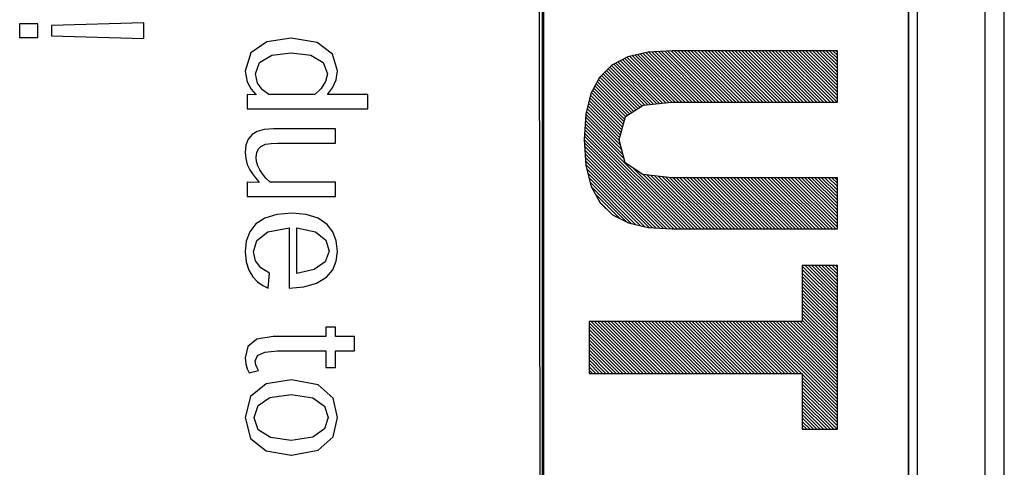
# Model space of a CAD drawing. Header units: millimetres. Extents: x -728 to -141, y -62 to 525.
# Tile 96 of 186: x -314.19 to -301.29, y 227.61 to 233.48. Entities that reach past the tile are written whole.
import ezdxf

# ---------------------------------------------------------------- set-up
doc = ezdxf.new("R2010")
doc.units = ezdxf.units.MM
doc.header["$LTSCALE"] = 23.1
doc.layers.add('R912005502_AM_0', color=7, linetype='CONTINUOUS')

msp = doc.modelspace()

# ---------------------------------------------------------------- linework, layer by layer
at = {"layer": 'R912005502_AM_0', "color": 7}
for p, q in [((-301.535, 200.961), (-301.542, 247.462)), ((-301.289, 201.212), (-301.289, 247.212)), ((-307.345, 201.959), (-307.39, 246.468)), ((-307.345, 246.462), (-307.345, 201.959)), ((-307.325, 246.42), (-307.325, 201.915)), ((-302.535, 201.961), (-302.542, 246.462)), ((-302.542, 201.959), (-302.542, 246.462)), ((-302.43, 246.468), (-302.43, 201.958)), ((-314.19, 233.423), (-314.19, 233.247)), ((-313.951, 233.423), (-314.19, 233.423)), ((-313.951, 233.247), (-313.951, 233.423)), ((-312.564, 233.436), (-313.772, 233.404)), ((-313.772, 233.404), (-313.772, 233.266)), ((-312.564, 233.234), (-312.564, 233.436)), ((-313.772, 233.266), (-312.564, 233.234)), ((-314.19, 233.247), (-313.951, 233.247)), ((-310.952, 233.19), (-311.161, 233.046)), ((-310.631, 233.238), (-310.952, 233.19)), ((-310.293, 233.181), (-310.631, 233.238)), ((-310.092, 233.028), (-310.293, 233.181)), ((-311.161, 233.046), (-311.235, 232.803)), ((-311.047, 232.918), (-310.888, 233.013)), ((-310.888, 233.013), (-310.633, 233.046)), ((-310.633, 233.046), (-310.375, 233.012)), ((-310.375, 233.012), (-310.214, 232.918)), ((-310.026, 232.808), (-310.092, 233.028)), ((-305.957, 233.052), (-306.22, 232.99)), ((-306.197, 232.995), (-305.601, 232.399)), ((-306.162, 233.003), (-305.557, 232.399)), ((-306.126, 233.012), (-305.513, 232.399)), ((-306.09, 233.02), (-305.469, 232.399)), ((-306.054, 233.029), (-305.424, 232.399)), ((-306.019, 233.037), (-305.38, 232.399)), ((-305.983, 233.045), (-305.336, 232.399)), ((-305.641, 233.071), (-305.957, 233.052)), ((-305.945, 233.052), (-305.292, 232.399)), ((-305.904, 233.055), (-305.248, 232.399)), ((-305.862, 233.057), (-305.203, 232.399)), ((-305.821, 233.06), (-305.159, 232.399)), ((-305.779, 233.063), (-305.115, 232.399)), ((-305.737, 233.065), (-305.071, 232.399)), ((-305.696, 233.068), (-305.027, 232.399)), ((-305.654, 233.071), (-304.982, 232.399)), ((-303.476, 233.071), (-305.641, 233.071)), ((-305.611, 233.071), (-304.938, 232.399)), ((-305.567, 233.071), (-304.894, 232.399)), ((-305.523, 233.071), (-304.85, 232.399)), ((-305.478, 233.071), (-304.806, 232.399)), ((-305.434, 233.071), (-304.762, 232.399)), ((-305.39, 233.071), (-304.717, 232.399)), ((-305.346, 233.071), (-304.673, 232.399)), ((-305.302, 233.071), (-304.629, 232.399)), ((-305.257, 233.071), (-304.585, 232.399)), ((-305.213, 233.071), (-304.541, 232.399)), ((-305.169, 233.071), (-304.496, 232.399)), ((-305.125, 233.071), (-304.452, 232.399)), ((-305.081, 233.071), (-304.408, 232.399)), ((-305.036, 233.071), (-304.364, 232.399)), ((-304.992, 233.071), (-304.32, 232.399)), ((-304.948, 233.071), (-304.275, 232.399)), ((-304.904, 233.071), (-304.231, 232.399)), ((-304.86, 233.071), (-304.187, 232.399)), ((-304.815, 233.071), (-304.143, 232.399)), ((-304.771, 233.071), (-304.099, 232.399)), ((-304.727, 233.071), (-304.054, 232.399)), ((-304.683, 233.071), (-304.01, 232.399)), ((-304.639, 233.071), (-303.966, 232.399)), ((-304.594, 233.071), (-303.922, 232.399)), ((-304.55, 233.071), (-303.878, 232.399)), ((-304.506, 233.071), (-303.833, 232.399)), ((-304.462, 233.071), (-303.789, 232.399)), ((-304.418, 233.071), (-303.745, 232.399)), ((-304.373, 233.071), (-303.701, 232.399)), ((-304.329, 233.071), (-303.657, 232.399)), ((-304.285, 233.071), (-303.612, 232.399)), ((-304.241, 233.071), (-303.568, 232.399)), ((-304.197, 233.071), (-303.524, 232.399)), ((-304.152, 233.071), (-303.48, 232.399)), ((-304.108, 233.071), (-303.476, 232.439)), ((-304.064, 233.071), (-303.476, 232.484)), ((-304.02, 233.071), (-303.476, 232.528)), ((-303.976, 233.071), (-303.476, 232.572)), ((-303.932, 233.071), (-303.476, 232.616)), ((-303.887, 233.071), (-303.476, 232.66)), ((-303.843, 233.071), (-303.476, 232.705)), ((-303.799, 233.071), (-303.476, 232.749)), ((-303.755, 233.071), (-303.476, 232.793)), ((-303.711, 233.071), (-303.476, 232.837)), ((-303.666, 233.071), (-303.476, 232.881)), ((-303.622, 233.071), (-303.476, 232.926)), ((-303.578, 233.071), (-303.476, 232.97)), ((-303.534, 233.071), (-303.476, 233.014)), ((-303.49, 233.071), (-303.476, 233.058)), ((-303.476, 232.399), (-303.476, 233.071)), ((-311.102, 232.769), (-311.047, 232.918)), ((-310.214, 232.918), (-310.158, 232.768)), ((-306.43, 232.881), (-306.591, 232.723)), ((-306.434, 232.878), (-305.925, 232.369)), ((-306.22, 232.99), (-306.43, 232.881)), ((-306.406, 232.894), (-305.885, 232.373)), ((-306.377, 232.909), (-305.845, 232.378)), ((-306.347, 232.924), (-305.805, 232.382)), ((-306.318, 232.939), (-305.765, 232.386)), ((-306.289, 232.954), (-305.725, 232.39)), ((-306.26, 232.969), (-305.685, 232.395)), ((-306.231, 232.984), (-305.645, 232.399)), ((-311.235, 232.803), (-311.21, 232.665)), ((-311.102, 232.767), (-311.102, 232.769)), ((-311.074, 232.647), (-311.102, 232.767)), ((-310.158, 232.768), (-310.181, 232.667)), ((-310.043, 232.69), (-310.026, 232.808)), ((-306.568, 232.746), (-306.118, 232.296)), ((-306.545, 232.768), (-306.091, 232.314)), ((-306.523, 232.79), (-306.064, 232.331)), ((-306.501, 232.812), (-306.037, 232.348)), ((-306.479, 232.834), (-306.005, 232.361)), ((-306.456, 232.856), (-305.965, 232.365)), ((-311.21, 232.665), (-311.155, 232.566)), ((-311.007, 232.559), (-311.074, 232.647)), ((-310.181, 232.667), (-310.239, 232.576)), ((-310.09, 232.587), (-310.043, 232.69)), ((-306.591, 232.723), (-306.704, 232.511)), ((-306.652, 232.61), (-306.253, 232.21)), ((-306.636, 232.638), (-306.226, 232.228)), ((-306.621, 232.667), (-306.199, 232.245)), ((-306.606, 232.696), (-306.172, 232.262)), ((-306.59, 232.725), (-306.145, 232.279)), ((-311.209, 232.496), (-311.209, 232.309)), ((-311.097, 232.494), (-311.209, 232.496)), ((-311.155, 232.566), (-311.097, 232.499)), ((-311.097, 232.499), (-311.097, 232.494)), ((-310.925, 232.496), (-311.007, 232.559)), ((-310.322, 232.496), (-310.925, 232.496)), ((-310.239, 232.576), (-310.322, 232.496)), ((-310.158, 232.5), (-310.09, 232.587)), ((-310.158, 232.496), (-310.158, 232.5)), ((-309.628, 232.496), (-310.158, 232.496)), ((-309.628, 232.309), (-309.628, 232.496)), ((-306.704, 232.511), (-306.771, 232.24)), ((-306.709, 232.49), (-306.291, 232.072)), ((-306.698, 232.523), (-306.281, 232.107)), ((-306.682, 232.552), (-306.272, 232.142)), ((-306.667, 232.581), (-306.263, 232.176)), ((-306.744, 232.348), (-306.328, 231.932)), ((-306.735, 232.384), (-306.319, 231.967)), ((-306.727, 232.419), (-306.309, 232.002)), ((-306.718, 232.455), (-306.3, 232.037)), ((-306.254, 232.21), (-306.019, 232.359)), ((-306.019, 232.359), (-305.646, 232.399)), ((-305.646, 232.399), (-303.476, 232.399)), ((-311.209, 232.309), (-309.628, 232.309)), ((-306.771, 232.24), (-306.792, 231.907)), ((-306.77, 232.242), (-306.301, 231.772)), ((-306.761, 232.277), (-306.316, 231.832)), ((-306.753, 232.313), (-306.332, 231.892)), ((-306.779, 232.118), (-305.396, 230.735)), ((-306.776, 232.159), (-306.269, 231.653)), ((-306.773, 232.201), (-306.285, 231.712)), ((-306.335, 231.905), (-306.254, 232.21)), ((-311.145, 231.974), (-311.196, 231.912)), ((-311.076, 232.015), (-311.145, 231.974)), ((-310.985, 232.04), (-311.076, 232.015)), ((-310.866, 232.048), (-310.985, 232.04)), ((-310.052, 232.048), (-310.866, 232.048)), ((-310.052, 231.86), (-310.052, 232.048)), ((-306.787, 231.993), (-305.528, 230.735)), ((-306.784, 232.035), (-305.484, 230.735)), ((-306.781, 232.076), (-305.44, 230.735)), ((-311.225, 231.832), (-311.235, 231.737)), ((-311.196, 231.912), (-311.225, 231.832)), ((-311.031, 231.818), (-310.971, 231.845)), ((-310.971, 231.845), (-310.895, 231.857)), ((-310.895, 231.857), (-310.806, 231.86)), ((-310.806, 231.86), (-310.052, 231.86)), ((-306.792, 231.91), (-305.617, 230.735)), ((-306.792, 231.907), (-306.77, 231.566)), ((-306.789, 231.952), (-305.573, 230.735)), ((-306.789, 231.863), (-305.662, 230.736)), ((-306.256, 231.601), (-306.335, 231.905)), ((-311.235, 231.737), (-311.227, 231.658)), ((-311.091, 231.675), (-311.083, 231.738)), ((-311.083, 231.738), (-311.061, 231.785)), ((-311.061, 231.785), (-311.031, 231.818)), ((-306.786, 231.816), (-305.709, 230.739)), ((-306.783, 231.769), (-305.756, 230.742)), ((-306.78, 231.721), (-305.803, 230.745)), ((-311.227, 231.658), (-311.207, 231.582)), ((-311.207, 231.582), (-311.175, 231.511)), ((-311.085, 231.621), (-311.091, 231.675)), ((-311.07, 231.565), (-311.085, 231.621)), ((-306.777, 231.674), (-305.85, 230.747)), ((-306.774, 231.627), (-305.897, 230.75)), ((-306.771, 231.579), (-305.944, 230.753)), ((-306.023, 231.449), (-306.256, 231.601)), ((-311.175, 231.511), (-311.139, 231.456)), ((-311.139, 231.456), (-311.098, 231.404)), ((-311.045, 231.509), (-311.07, 231.565)), ((-311.01, 231.456), (-311.045, 231.509)), ((-310.965, 231.401), (-311.01, 231.456)), ((-306.77, 231.566), (-306.701, 231.291)), ((-306.759, 231.524), (-306, 230.764)), ((-306.744, 231.465), (-306.057, 230.778)), ((-306.146, 231.529), (-305.352, 230.735)), ((-305.646, 231.407), (-306.023, 231.449)), ((-306.021, 231.449), (-305.307, 230.735)), ((-305.972, 231.443), (-305.263, 230.735)), ((-311.209, 231.347), (-311.209, 231.159)), ((-311.055, 231.344), (-311.209, 231.347)), ((-311.098, 231.404), (-311.055, 231.352)), ((-311.055, 231.352), (-311.055, 231.344)), ((-310.909, 231.347), (-310.965, 231.401)), ((-310.052, 231.347), (-310.909, 231.347)), ((-310.052, 231.159), (-310.052, 231.347)), ((-306.73, 231.406), (-306.115, 230.791)), ((-306.715, 231.347), (-306.172, 230.804)), ((-305.922, 231.438), (-305.219, 230.735)), ((-305.872, 231.432), (-305.175, 230.735)), ((-305.823, 231.427), (-305.131, 230.735)), ((-305.773, 231.421), (-305.086, 230.735)), ((-305.723, 231.416), (-305.042, 230.735)), ((-305.674, 231.41), (-304.998, 230.735)), ((-303.476, 231.407), (-305.646, 231.407)), ((-305.626, 231.407), (-304.954, 230.735)), ((-305.582, 231.407), (-304.91, 230.735)), ((-305.538, 231.407), (-304.865, 230.735)), ((-305.494, 231.407), (-304.821, 230.735)), ((-305.45, 231.407), (-304.777, 230.735)), ((-305.405, 231.407), (-304.733, 230.735)), ((-305.361, 231.407), (-304.689, 230.735)), ((-305.317, 231.407), (-304.645, 230.735)), ((-305.273, 231.407), (-304.6, 230.735)), ((-305.229, 231.407), (-304.556, 230.735)), ((-305.184, 231.407), (-304.512, 230.735)), ((-305.14, 231.407), (-304.468, 230.735)), ((-305.096, 231.407), (-304.424, 230.735)), ((-305.052, 231.407), (-304.379, 230.735)), ((-305.008, 231.407), (-304.335, 230.735)), ((-304.963, 231.407), (-304.291, 230.735)), ((-304.919, 231.407), (-304.247, 230.735)), ((-304.875, 231.407), (-304.203, 230.735)), ((-304.831, 231.407), (-304.158, 230.735)), ((-304.787, 231.407), (-304.114, 230.735)), ((-304.742, 231.407), (-304.07, 230.735)), ((-304.698, 231.407), (-304.026, 230.735)), ((-304.654, 231.407), (-303.982, 230.735)), ((-304.61, 231.407), (-303.937, 230.735)), ((-304.566, 231.407), (-303.893, 230.735)), ((-304.522, 231.407), (-303.849, 230.735)), ((-304.477, 231.407), (-303.805, 230.735)), ((-304.433, 231.407), (-303.761, 230.735)), ((-304.389, 231.407), (-303.716, 230.735)), ((-304.345, 231.407), (-303.672, 230.735)), ((-304.301, 231.407), (-303.628, 230.735)), ((-304.256, 231.407), (-303.584, 230.735)), ((-304.212, 231.407), (-303.54, 230.735)), ((-304.168, 231.407), (-303.495, 230.735)), ((-304.124, 231.407), (-303.476, 230.76)), ((-304.08, 231.407), (-303.476, 230.804)), ((-304.035, 231.407), (-303.476, 230.848)), ((-303.991, 231.407), (-303.476, 230.893)), ((-303.947, 231.407), (-303.476, 230.937)), ((-303.903, 231.407), (-303.476, 230.981)), ((-303.859, 231.407), (-303.476, 231.025)), ((-303.814, 231.407), (-303.476, 231.069)), ((-303.77, 231.407), (-303.476, 231.114)), ((-303.726, 231.407), (-303.476, 231.158)), ((-303.682, 231.407), (-303.476, 231.202)), ((-303.638, 231.407), (-303.476, 231.246)), ((-303.593, 231.407), (-303.476, 231.29)), ((-303.549, 231.407), (-303.476, 231.335)), ((-303.505, 231.407), (-303.476, 231.379)), ((-303.476, 230.735), (-303.476, 231.407)), ((-306.701, 231.291), (-306.586, 231.078)), ((-306.698, 231.286), (-306.239, 230.827)), ((-306.647, 231.19), (-306.328, 230.872)), ((-311.209, 231.159), (-310.052, 231.159)), ((-306.595, 231.095), (-306.418, 230.917)), ((-306.586, 231.078), (-306.424, 230.92)), ((-310.62, 230.941), (-310.822, 230.925)), ((-310.435, 230.925), (-310.62, 230.941)), ((-311.095, 230.802), (-311.176, 230.699)), ((-310.979, 230.878), (-311.095, 230.802)), ((-310.822, 230.925), (-310.979, 230.878)), ((-310.28, 230.876), (-310.435, 230.925)), ((-310.161, 230.795), (-310.28, 230.876)), ((-306.424, 230.92), (-306.214, 230.814)), ((-306.214, 230.814), (-305.955, 230.754)), ((-311.176, 230.699), (-311.221, 230.575)), ((-311.082, 230.582), (-310.937, 230.696)), ((-310.937, 230.696), (-310.659, 230.749)), ((-310.659, 230.749), (-310.659, 229.959)), ((-310.559, 230.153), (-310.559, 230.749)), ((-310.559, 230.749), (-310.312, 230.699)), ((-310.312, 230.699), (-310.177, 230.589)), ((-310.087, 230.699), (-310.161, 230.795)), ((-310.041, 230.581), (-310.087, 230.699)), ((-305.955, 230.754), (-305.646, 230.735)), ((-305.646, 230.735), (-303.476, 230.735)), ((-311.221, 230.575), (-311.235, 230.438)), ((-311.124, 230.437), (-311.082, 230.582)), ((-310.177, 230.589), (-310.136, 230.443)), ((-310.026, 230.441), (-310.041, 230.581)), ((-311.235, 230.438), (-311.222, 230.303)), ((-311.101, 230.319), (-311.124, 230.437)), ((-310.136, 230.443), (-310.186, 230.304)), ((-310.041, 230.314), (-310.026, 230.441)), ((-311.222, 230.303), (-311.188, 230.195)), ((-311.032, 230.225), (-311.101, 230.319)), ((-310.186, 230.304), (-310.33, 230.202)), ((-310.088, 230.201), (-310.041, 230.314)), ((-311.188, 230.195), (-311.136, 230.109)), ((-310.918, 230.156), (-311.032, 230.225)), ((-310.935, 229.961), (-310.918, 230.156)), ((-310.33, 230.202), (-310.559, 230.153)), ((-310.168, 230.104), (-310.088, 230.201)), ((-303.935, 230.255), (-303.935, 229.523)), ((-303.476, 230.255), (-303.935, 230.255)), ((-303.935, 230.246), (-303.476, 229.788)), ((-303.935, 230.202), (-303.476, 229.744)), ((-303.935, 230.158), (-303.476, 229.699)), ((-303.899, 230.255), (-303.476, 229.832)), ((-303.855, 230.255), (-303.476, 229.876)), ((-303.811, 230.255), (-303.476, 229.92)), ((-303.767, 230.255), (-303.476, 229.965)), ((-303.722, 230.255), (-303.476, 230.009)), ((-303.678, 230.255), (-303.476, 230.053)), ((-303.634, 230.255), (-303.476, 230.097)), ((-303.59, 230.255), (-303.476, 230.141)), ((-303.546, 230.255), (-303.476, 230.186)), ((-303.501, 230.255), (-303.476, 230.23)), ((-303.476, 228.111), (-303.476, 230.255)), ((-311.136, 230.109), (-311.073, 230.043)), ((-311.073, 230.043), (-311.004, 229.994)), ((-310.465, 229.975), (-310.299, 230.023)), ((-310.299, 230.023), (-310.168, 230.104)), ((-303.935, 230.114), (-303.476, 229.655)), ((-303.935, 230.07), (-303.476, 229.611)), ((-303.935, 230.025), (-303.476, 229.567)), ((-311.004, 229.994), (-310.935, 229.961)), ((-310.659, 229.959), (-310.465, 229.975)), ((-303.935, 229.981), (-303.476, 229.523)), ((-303.935, 229.937), (-303.476, 229.478)), ((-303.935, 229.893), (-303.476, 229.434)), ((-303.935, 229.849), (-303.476, 229.39)), ((-303.935, 229.804), (-303.476, 229.346)), ((-303.935, 229.76), (-303.476, 229.302)), ((-303.935, 229.716), (-303.476, 229.257)), ((-303.935, 229.672), (-303.476, 229.213)), ((-306.728, 229.523), (-306.728, 228.842)), ((-303.935, 229.523), (-306.728, 229.523)), ((-306.703, 229.523), (-306.022, 228.842)), ((-306.659, 229.523), (-305.978, 228.842)), ((-306.615, 229.523), (-305.933, 228.842)), ((-306.57, 229.523), (-305.889, 228.842)), ((-306.526, 229.523), (-305.845, 228.842)), ((-306.482, 229.523), (-305.801, 228.842)), ((-306.438, 229.523), (-305.757, 228.842)), ((-306.394, 229.523), (-305.712, 228.842)), ((-306.35, 229.523), (-305.668, 228.842)), ((-306.305, 229.523), (-305.624, 228.842)), ((-306.261, 229.523), (-305.58, 228.842)), ((-306.217, 229.523), (-305.536, 228.842)), ((-306.173, 229.523), (-305.491, 228.842)), ((-306.129, 229.523), (-305.447, 228.842)), ((-306.084, 229.523), (-305.403, 228.842)), ((-306.04, 229.523), (-305.359, 228.842)), ((-305.996, 229.523), (-305.315, 228.842)), ((-305.952, 229.523), (-305.27, 228.842)), ((-305.908, 229.523), (-305.226, 228.842)), ((-305.863, 229.523), (-305.182, 228.842)), ((-305.819, 229.523), (-305.138, 228.842)), ((-305.775, 229.523), (-305.094, 228.842)), ((-305.731, 229.523), (-305.049, 228.842)), ((-305.687, 229.523), (-305.005, 228.842)), ((-305.642, 229.523), (-304.961, 228.842)), ((-305.598, 229.523), (-304.917, 228.842)), ((-305.554, 229.523), (-304.873, 228.842)), ((-305.51, 229.523), (-304.828, 228.842)), ((-305.466, 229.523), (-304.784, 228.842)), ((-305.421, 229.523), (-304.74, 228.842)), ((-305.377, 229.523), (-304.696, 228.842)), ((-305.333, 229.523), (-304.652, 228.842)), ((-305.289, 229.523), (-304.607, 228.842)), ((-305.245, 229.523), (-304.563, 228.842)), ((-305.2, 229.523), (-304.519, 228.842)), ((-305.156, 229.523), (-304.475, 228.842)), ((-305.112, 229.523), (-304.431, 228.842)), ((-305.068, 229.523), (-304.387, 228.842)), ((-305.024, 229.523), (-304.342, 228.842)), ((-304.98, 229.523), (-304.298, 228.842)), ((-304.935, 229.523), (-304.254, 228.842)), ((-304.891, 229.523), (-304.21, 228.842)), ((-304.847, 229.523), (-304.166, 228.842)), ((-304.803, 229.523), (-304.121, 228.842)), ((-304.759, 229.523), (-304.077, 228.842)), ((-304.714, 229.523), (-304.033, 228.842)), ((-304.67, 229.523), (-303.989, 228.842)), ((-304.626, 229.523), (-303.945, 228.842)), ((-304.582, 229.523), (-303.476, 228.418)), ((-304.538, 229.523), (-303.476, 228.462)), ((-304.493, 229.523), (-303.476, 228.506)), ((-304.449, 229.523), (-303.476, 228.55)), ((-304.405, 229.523), (-303.476, 228.595)), ((-304.361, 229.523), (-303.476, 228.639)), ((-304.317, 229.523), (-303.476, 228.683)), ((-304.272, 229.523), (-303.476, 228.727)), ((-304.228, 229.523), (-303.476, 228.771)), ((-304.184, 229.523), (-303.476, 228.816)), ((-304.14, 229.523), (-303.476, 228.86)), ((-304.096, 229.523), (-303.476, 228.904)), ((-304.051, 229.523), (-303.476, 228.948)), ((-304.007, 229.523), (-303.476, 228.992)), ((-303.963, 229.523), (-303.476, 229.037)), ((-303.935, 229.628), (-303.476, 229.169)), ((-303.935, 229.583), (-303.476, 229.125)), ((-303.935, 229.539), (-303.476, 229.081)), ((-310.177, 229.446), (-310.177, 229.324)), ((-310.052, 229.446), (-310.177, 229.446)), ((-310.052, 229.324), (-310.052, 229.446)), ((-306.728, 229.504), (-306.066, 228.842)), ((-306.728, 229.46), (-306.11, 228.842)), ((-306.728, 229.416), (-306.154, 228.842)), ((-311.082, 229.29), (-311.199, 229.194)), ((-310.868, 229.324), (-311.082, 229.29)), ((-310.177, 229.324), (-310.868, 229.324)), ((-309.801, 229.324), (-310.052, 229.324)), ((-309.801, 229.136), (-309.801, 229.324)), ((-306.728, 229.371), (-306.198, 228.842)), ((-306.728, 229.327), (-306.243, 228.842)), ((-306.728, 229.283), (-306.287, 228.842)), ((-311.199, 229.194), (-311.235, 229.044)), ((-311.073, 229.076), (-310.976, 229.121)), ((-310.976, 229.121), (-310.811, 229.136)), ((-310.811, 229.136), (-310.177, 229.136)), ((-310.177, 229.136), (-310.177, 228.918)), ((-310.052, 228.918), (-310.052, 229.136)), ((-310.052, 229.136), (-309.801, 229.136)), ((-306.728, 229.239), (-306.331, 228.842)), ((-306.728, 229.195), (-306.375, 228.842)), ((-306.728, 229.15), (-306.419, 228.842)), ((-311.235, 229.044), (-311.227, 228.968)), ((-311.105, 229.004), (-311.073, 229.076)), ((-311.097, 228.955), (-311.105, 229.004)), ((-306.728, 229.106), (-306.464, 228.842)), ((-306.728, 229.062), (-306.508, 228.842)), ((-306.728, 229.018), (-306.552, 228.842)), ((-311.227, 228.968), (-311.207, 228.903)), ((-311.207, 228.903), (-311.183, 228.85)), ((-311.183, 228.85), (-311.059, 228.882)), ((-311.08, 228.914), (-311.097, 228.955)), ((-311.059, 228.882), (-311.08, 228.914)), ((-310.177, 228.918), (-310.052, 228.918)), ((-306.728, 228.974), (-306.596, 228.842)), ((-306.728, 228.929), (-306.64, 228.842)), ((-306.728, 228.885), (-306.685, 228.842)), ((-310.63, 228.757), (-310.962, 228.703)), ((-310.277, 228.692), (-310.63, 228.757)), ((-306.728, 228.842), (-303.935, 228.842)), ((-303.935, 228.842), (-303.935, 228.111)), ((-303.935, 228.832), (-303.476, 228.374)), ((-303.935, 228.788), (-303.476, 228.329)), ((-303.935, 228.744), (-303.476, 228.285)), ((-310.962, 228.703), (-311.165, 228.54)), ((-310.084, 228.518), (-310.277, 228.692)), ((-303.935, 228.7), (-303.476, 228.241)), ((-303.935, 228.655), (-303.476, 228.197)), ((-303.935, 228.611), (-303.476, 228.153)), ((-311.165, 228.54), (-311.235, 228.263)), ((-311.066, 228.421), (-310.91, 228.527)), ((-310.91, 228.527), (-310.633, 228.565)), ((-310.633, 228.565), (-310.349, 228.522)), ((-310.349, 228.522), (-310.195, 228.412)), ((-310.026, 228.263), (-310.084, 228.518)), ((-303.935, 228.567), (-303.479, 228.111)), ((-303.935, 228.523), (-303.523, 228.111)), ((-303.935, 228.479), (-303.567, 228.111)), ((-311.116, 228.263), (-311.066, 228.421)), ((-310.195, 228.412), (-310.149, 228.263)), ((-303.935, 228.434), (-303.611, 228.111)), ((-303.935, 228.39), (-303.656, 228.111)), ((-303.935, 228.346), (-303.7, 228.111)), ((-311.235, 228.263), (-311.164, 227.989)), ((-311.116, 228.261), (-311.116, 228.263)), ((-311.063, 228.104), (-311.116, 228.261)), ((-310.149, 228.263), (-310.195, 228.115)), ((-310.084, 228.009), (-310.026, 228.263)), ((-303.935, 228.302), (-303.744, 228.111)), ((-303.935, 228.258), (-303.788, 228.111)), ((-310.902, 228), (-311.063, 228.104)), ((-310.195, 228.115), (-310.348, 228.005)), ((-303.935, 228.213), (-303.832, 228.111)), ((-303.935, 228.169), (-303.877, 228.111)), ((-303.935, 228.125), (-303.921, 228.111)), ((-303.935, 228.111), (-303.476, 228.111)), ((-311.164, 227.989), (-310.959, 227.825)), ((-310.633, 227.963), (-310.902, 228)), ((-310.348, 228.005), (-310.633, 227.963)), ((-310.277, 227.835), (-310.084, 228.009)), ((-310.63, 227.771), (-310.277, 227.835)), ((-310.959, 227.825), (-310.633, 227.771)), ((-310.633, 227.771), (-310.63, 227.771))]:
    msp.add_line(p, q, dxfattribs=at)

doc.saveas('drawing.dxf')
